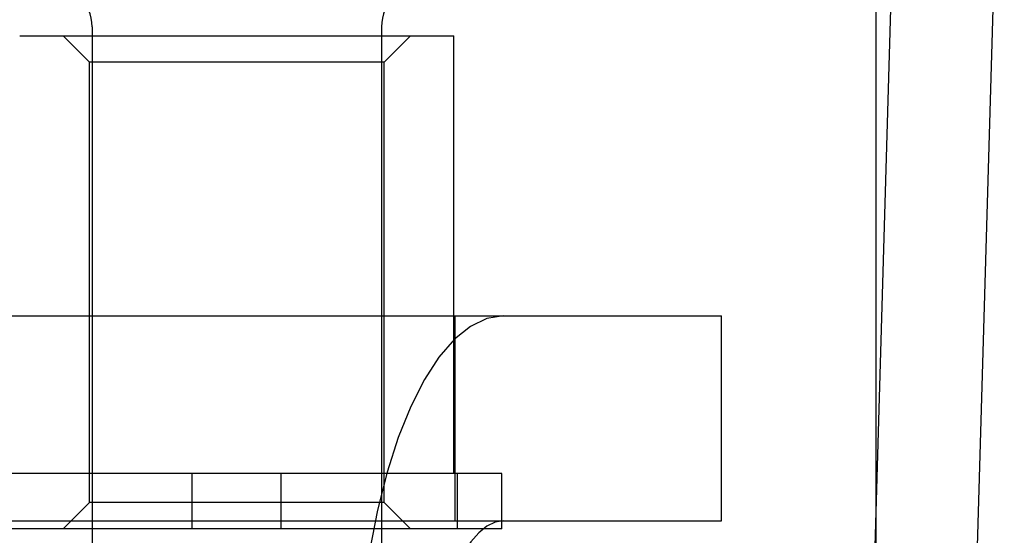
# Model space of a CAD drawing. Header units: inches. Extents: x 0 to 283, y 0 to 183.
# Tile 34 of 114: x 92.869 to 93.243, y 92.912 to 93.108. Entities that reach past the tile are written whole.
import ezdxf

# ---------------------------------------------------------------- set-up
doc = ezdxf.new("R2010")
doc.units = ezdxf.units.IN
doc.header["$LTSCALE"] = 15.583333
doc.header["$MEASUREMENT"] = 0
doc.linetypes.add('HIDDEN', pattern=[0.2, 0.1, -0.1])
doc.layers.add('DEFAULT_2', color=8, linetype='HIDDEN')
doc.layers.add('SUBPANEL', color=7, linetype='CONTINUOUS')

msp = doc.modelspace()

# ---------------------------------------------------------------- linework, layer by layer
at = {"layer": 'DEFAULT_2', "color": 8, "linetype": 'HIDDEN'}
for p, q in [((93.19452, 93.52355), (93.19452, 92.58386)), ((92.89658, 93.10543), (92.89658, 92.88193)), ((93.00658, 93.10543), (93.00658, 92.88193)), ((92.86908, 93.10193), (93.03408, 93.10193)), ((92.89558, 93.09193), (92.88558, 93.10193)), ((93.00758, 93.09193), (93.01758, 93.10193)), ((93.03408, 92.93543), (93.03408, 93.10193)), ((92.89558, 92.92443), (92.89558, 93.09193)), ((93.00758, 93.09193), (92.89558, 93.09193)), ((93.00758, 92.92443), (93.00758, 93.09193)), ((92.76127, 92.99543), (93.13584, 92.99543)), ((93.03458, 92.91743), (93.03458, 92.99543)), ((93.13584, 92.91743), (93.13584, 92.99543)), ((93.05238, 92.93543), (92.85079, 92.93543)), ((92.93469, 92.91443), (92.93469, 92.93543)), ((92.96847, 92.91443), (92.96847, 92.93543)), ((93.03549, 92.91443), (93.03549, 92.93543)), ((93.05238, 92.91443), (93.05238, 92.93543)), ((92.89558, 92.92443), (92.88558, 92.91443)), ((93.00758, 92.92443), (92.89558, 92.92443)), ((93.00758, 92.92443), (93.01758, 92.91443)), ((92.76127, 92.91743), (93.13584, 92.91743)), ((93.05238, 92.91443), (92.85079, 92.91443))]:
    msp.add_line(p, q, dxfattribs=at)
for points in [[(93.20432, 93.25699), (93.18963, 92.75475)], [(93.22771, 92.74266), (93.2278, 92.74342), (93.22795, 92.74464), (93.22808, 92.74586), (93.2282, 92.74708), (93.22831, 92.74831), (93.2284, 92.74953), (93.22848, 92.75076), (93.22855, 92.75199), (93.2286, 92.75321), (93.24331, 93.25615)], [(93.05302, 92.99543), (93.04664, 92.99441), (93.04042, 92.99146), (93.03432, 92.98655), (93.02845, 92.97978), (93.02289, 92.9712), (93.01771, 92.96096), (93.01298, 92.94914), (93.00875, 92.93594), (93.00508, 92.92148), (93.002, 92.90598), (92.99958, 92.88961), (92.99781, 92.87258), (92.99676, 92.85523), (92.99639, 92.83743)], [(93.05302, 92.91743), (93.04979, 92.91691), (93.04664, 92.91542), (93.04355, 92.91293), (93.04058, 92.9095), (93.03776, 92.90516), (93.03514, 92.89997), (93.03275, 92.89399), (93.0306, 92.88731), (93.02874, 92.87999), (93.02719, 92.87214), (93.02596, 92.86385), (93.02507, 92.85523), (93.02453, 92.84644), (93.02435, 92.83743)]]:
    msp.add_lwpolyline(points, dxfattribs=at)
for centre, start, end in [((92.88008, 93.10543), 0, 90), ((93.02308, 93.10543), 90, 180)]:
    msp.add_arc(centre, 0.0165, start, end, dxfattribs=at)
at = {"layer": 'SUBPANEL', "color": 8, "linetype": 'HIDDEN'}
msp.add_line((92.88101, 94.97954), (92.88101, 91.09432), dxfattribs=at)

doc.saveas('drawing.dxf')
